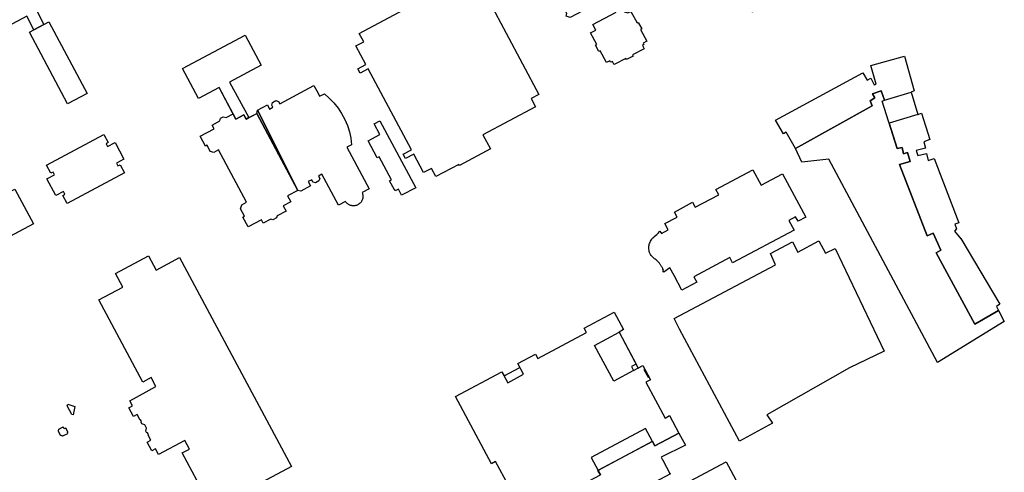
# Model space of a CAD drawing. Header units: inches. Extents: x 480978 to 483416, y 5454526 to 5457823.
# Tile 35 of 53: x 481524 to 482033, y 5457186 to 5457421. Entities that reach past the tile are written whole.
import ezdxf

# ---------------------------------------------------------------- set-up
doc = ezdxf.new("R2010")
doc.units = ezdxf.units.IN
doc.header["$MEASUREMENT"] = 0
for name, color, linetype in [('ubcv_building_records', 10, 'Continuous'), ('ubcv_buildings', 10, 'Continuous'), ('ubcv_buildings_uc', 10, 'Continuous'), ('ubcv_subbuildings', 10, 'Continuous')]:
    doc.layers.add(name, color=color, linetype=linetype)

# ---------------------------------------------------------------- blocks, each defined once
blk = doc.blocks.new('ubcv_buildings_cad_ACAD_1_FMEBLOCK12')
at = {"layer": 'ubcv_building_records'}
for points in [[(4.33, 7.12), (3.38, 2.89), (2.75, 3.06), (0.29, 7.5), (0.6, 8.27)], [(-1.82, -3.98), (-0.85, -4.28), (-0.75, -3.94), (-0.55, -3.83), (0.64, -6.07), (0.46, -6.17), (0.28, -6.75), (0.38, -6.93), (-2.13, -8.27), (-2.22, -8.09), (-2.81, -7.91), (-2.99, -8.01), (-4.33, -5.5), (-4.15, -5.41), (-3.97, -4.82), (-4.07, -4.64), (-1.83, -3.45), (-1.72, -3.64)]]:
    blk.add_lwpolyline(points, close=True, dxfattribs=at)
blk = doc.blocks.new('ubcv_buildings_cad_ACAD_1_FMEBLOCK57')
at = {"layer": 'ubcv_buildings'}
for points in [[(-33.32, 47.42), (36.07, 84.45), (45.99, 65.88), (40.58, 62.99), (44.34, 55.94), (46.89, 57.3), (66.65, 20.27), (56.55, 14.88), (36.79, 51.91), (39.18, 53.19), (35.42, 60.24), (-23.63, 28.72), (-33.55, 47.3)], [(-40.26, -66.44), (-66.65, -16.99), (-39.8, -2.65), (-22.07, -35.87), (-26.63, -38.31), (-17.96, -54.54), (18.75, -34.95), (15.22, -28.33), (12.88, -29.59), (-15.7, 23.95), (-5.75, 29.26), (22.82, -24.28), (20.22, -25.67), (23.75, -32.28), (29.26, -29.34), (38.87, -47.35), (-30.64, -84.45)]]:
    blk.add_lwpolyline(points, close=True, dxfattribs=at)
blk = doc.blocks.new('ubcv_buildings_cad_ACAD_1_FMEBLOCK83')
at = {"layer": 'ubcv_buildings'}
for points in [[(40.76, 46.96), (39.18, 46.12), (33.92, 55.98), (28.13, 53.01), (29.6, 50.26), (24.01, 47.24), (23.67, 47.87), (20.7, 46.28), (21.04, 45.65), (15.64, 42.77), (15.3, 43.4), (12.33, 41.82), (13.41, 39.8), (10.44, 38.22), (10.1, 38.85), (4.18, 35.68), (4.52, 35.05), (-1.41, 31.89), (-1.75, 32.52), (-7.67, 29.36), (-7.34, 28.73), (-10.3, 27.15), (-12.65, 31.54), (-14.06, 30.79), (-12.47, 27.83), (-19.39, 24.14), (-20.91, 26.97), (-24.12, 32.98), (-25.68, 35.92), (-23.25, 37.22), (-25.89, 42.17), (-20.63, 40.57), (-18.17, 41.88), (-18.56, 42.61), (-15.59, 44.2), (-15.25, 43.57), (-9.33, 46.73), (-9.66, 47.36), (-3.74, 50.52), (-3.4, 49.89), (-0.43, 51.47), (-0.77, 52.1), (-2.06, 54.52), (0.91, 56.1), (1.25, 55.47), (6.94, 58.51), (6.6, 59.14), (12.3, 62.18), (12.63, 61.55), (16.65, 63.73), (16.32, 64.36), (19.29, 65.95), (21.13, 62.5), (24.44, 64.26), (24.03, 65.03), (35.97, 71.29), (39.78, 64.14), (41.48, 65.05), (41.16, 65.65), (48.39, 69.51), (52.07, 62.61), (51.44, 62.28), (54.6, 56.35), (55.23, 56.69), (61.93, 44.15), (60.34, 43.3), (61.47, 41.17), (66.59, 39.2), (62.08, 36.79), (63.88, 33.42), (61.2, 31.99), (61.96, 30.56), (55.63, 27.19), (51.58, 34.77), (53.94, 36.04), (53.49, 36.89), (47.76, 33.83)], [(-52.95, -3.21), (-55.75, 2.03), (-58.44, 0.6), (-61.66, 6.62), (-62.29, 6.28), (-64.08, 9.64), (-63.45, 9.98), (-66.66, 16), (-63.97, 17.44), (-65.59, 20.48), (-59.54, 23.71), (-59.88, 24.34), (-56.51, 26.14), (-56.18, 25.51), (-50.12, 28.74), (-48.5, 25.69), (-45.8, 27.13), (-42.59, 21.11), (-41.96, 21.45), (-40.17, 18.09), (-40.8, 17.75), (-37.58, 11.73), (-40.28, 10.29), (-38.94, 7.78), (-51.24, 1.21), (-49.78, -1.52), (-47.37, -6.04), (-44.97, -4.76), (-44.56, -5.54), (-30.5, 1.96), (-30.92, 2.74), (-20.46, 8.32), (-20.05, 7.54), (-18.26, 7.04), (-18.82, 5.21), (-17.46, 2.67), (-17.3, 2.37), (-13.94, 4.17), (-11.03, -1.29), (-14.39, -3.09), (-10.8, -9.81), (-6.38, -7.45), (-1.36, -4.77), (-0.73, -2.71), (-1.45, -1.36), (4.57, 1.85), (4.23, 2.48), (7.59, 4.28), (7.93, 3.65), (13.95, 6.86), (14.94, 5.01), (15.78, 5.46), (16.23, 4.62), (18.23, 5.68), (21.44, -0.34), (22.07, 0), (23.87, -3.36), (23.24, -3.7), (26.45, -9.72), (24.45, -10.79), (24.9, -11.63), (24.06, -12.08), (25.08, -14), (19.06, -17.21), (19.4, -17.84), (16.04, -19.64), (15.7, -19.01), (9.68, -22.22), (8.24, -19.53), (5.73, -20.87), (-0.83, -8.56), (-4.69, -10.62), (-9.11, -12.98), (-6.26, -18.31), (-4.48, -18.85), (-5.03, -20.63), (-4.62, -21.4), (-9.41, -23.95), (-9.82, -23.18), (-19.82, -28.51), (-19.4, -29.29), (-23.69, -31.58), (-24.11, -30.8), (-29.25, -33.54), (-28.83, -34.32), (-30.68, -35.31), (-28.41, -39.57), (-26.08, -43.95), (-24.23, -44.51), (-22.74, -43.71), (-19.53, -49.73), (-18.9, -49.4), (-17.1, -52.76), (-17.73, -53.1), (-14.52, -59.12), (-16.37, -60.11), (-15.92, -60.95), (-16.76, -61.39), (-15.87, -63.07), (-21.89, -66.28), (-21.56, -66.91), (-24.92, -68.7), (-25.25, -68.07), (-31.27, -71.29), (-31.51, -71.02), (-32.23, -69.65), (-33.07, -70.1), (-33.52, -69.26), (-35.38, -70.25), (-38.59, -64.23), (-39.22, -64.56), (-41.01, -61.2), (-40.38, -60.87), (-43.6, -54.85), (-40.9, -53.41), (-42.42, -50.57), (-30.36, -44.13), (-31.82, -41.39), (-34.49, -36.39), (-54.1, -46.86), (-56.26, -46.23), (-55.84, -44.8), (-58.38, -40.04), (-65.1, -43.63), (-70.61, -33.3), (-63.89, -29.72), (-67.05, -23.8), (-68.4, -21.25), (-70.17, -20.72), (-69.61, -19.01), (-50.08, -8.59)], [(51.39, 18.92), (54.02, 20.32), (54.05, 20.35), (55.35, 17.91), (58.14, 19.4), (59.23, 19.08), (58.12, 15.28), (59.15, 13.34), (59.68, 13.62), (61.22, 10.73), (61.85, 11.07), (65.01, 5.14), (64.38, 4.81), (65.7, 2.34), (64.44, 1.67), (65.96, -1.18), (66.59, -0.84), (69.59, -6.45), (68.96, -6.79), (70.5, -9.68), (64.5, -12.88), (65.38, -14.53), (68.04, -13.11), (70.61, -17.92), (68.05, -19.29), (68.38, -19.92), (62.36, -23.13), (62.02, -22.5), (59.39, -23.9), (58.14, -24.57), (61.46, -30.79), (58.69, -32.27), (59.02, -32.89), (53.34, -35.93), (53, -35.3), (47.34, -38.32), (47.68, -38.95), (44.73, -40.52), (43.88, -38.92), (41.93, -39.95), (40.45, -44.05), (39.77, -43.83), (37.99, -40.5), (35.56, -41.8), (34.11, -39.07), (33.75, -39.27), (32.23, -36.43), (37.55, -33.59), (33.87, -26.69), (36.57, -25.24), (36.91, -25.87), (42.57, -22.85), (42.24, -22.22), (47.92, -19.19), (48.26, -19.82), (51.03, -18.34), (51.71, -19.62), (58.34, -16.08), (55.99, -11.68), (55.36, -12.01), (54.02, -9.5), (53.39, -9.84), (50.31, -4.06), (50.94, -3.72), (49.42, -0.88), (50.68, -0.2), (49.31, 2.35), (48.68, 2.02), (45.52, 7.94), (46.15, 8.28), (44.75, 10.9), (50.43, 13.93), (48.23, 18.04), (51.05, 19.55)]]:
    blk.add_lwpolyline(points, close=True, dxfattribs=at)
blk = doc.blocks.new('ubcv_buildings_cad_ACAD_1_FMEBLOCK102')
at = {"layer": 'ubcv_buildings'}
for points in [[(4.33, 7.12), (3.38, 2.89), (2.75, 3.06), (0.29, 7.5), (0.6, 8.27)], [(-1.82, -3.98), (-0.85, -4.28), (-0.75, -3.94), (-0.55, -3.83), (0.64, -6.07), (0.46, -6.17), (0.28, -6.75), (0.38, -6.93), (-2.13, -8.27), (-2.22, -8.09), (-2.81, -7.91), (-2.99, -8.01), (-4.33, -5.5), (-4.15, -5.41), (-3.97, -4.82), (-4.07, -4.64), (-1.83, -3.45), (-1.72, -3.64)]]:
    blk.add_lwpolyline(points, close=True, dxfattribs=at)

msp = doc.modelspace()

# ---------------------------------------------------------------- linework, layer by layer
at = {"layer": 'ubcv_building_records'}
for points in [[(481458.86, 5457409.88), (481528.26, 5457446.92), (481538.17, 5457428.34), (481532.77, 5457425.45), (481536.53, 5457418.4), (481531.37, 5457415.65), (481527.61, 5457422.7), (481468.55, 5457391.18), (481458.64, 5457409.76)], [(481539.07, 5457419.76), (481558.84, 5457382.73), (481548.74, 5457377.34), (481528.97, 5457414.37)], [(481639.92, 5457371.66), (481635.81, 5457369.47), (481627.13, 5457385.73), (481616.48, 5457380.04), (481608.15, 5457395.66), (481640.53, 5457412.95), (481648.87, 5457397.33), (481632.58, 5457388.63), (481642.43, 5457370.18), (481641.09, 5457369.47)], [(481678.48, 5457382.53), (481679.14, 5457381.28), (481681.57, 5457382.57), (481684.15, 5457380.32), (481686.52, 5457377.84), (481688.65, 5457375.16), (481690.53, 5457372.29), (481692.14, 5457369.27), (481693.48, 5457366.12), (481694.52, 5457362.85), (481695.26, 5457359.51), (481695.7, 5457356.11), (481693.27, 5457354.81), (481704.74, 5457333.33), (481701.11, 5457331.39), (481701.26, 5457330.99), (481701.39, 5457330.58), (481701.47, 5457330.15), (481701.52, 5457329.72), (481701.53, 5457329.29), (481701.5, 5457328.86), (481701.43, 5457328.43), (481701.33, 5457328.02), (481701.19, 5457327.61), (481701.01, 5457327.21), (481700.8, 5457326.84), (481700.56, 5457326.48), (481700.29, 5457326.14), (481699.99, 5457325.83), (481699.66, 5457325.55), (481699.31, 5457325.3), (481698.94, 5457325.08), (481698.55, 5457324.89), (481698.14, 5457324.74), (481697.73, 5457324.63), (481697.3, 5457324.55), (481696.87, 5457324.51), (481696.44, 5457324.51), (481696.01, 5457324.54), (481695.58, 5457324.62), (481695.17, 5457324.73), (481694.76, 5457324.87), (481694.37, 5457325.06), (481694, 5457325.27), (481693.64, 5457325.52), (481693.31, 5457325.8), (481693.01, 5457326.11), (481692.73, 5457326.44), (481692.49, 5457326.79), (481688.86, 5457324.85), (481680.31, 5457340.87), (481678.55, 5457339.92), (481679.18, 5457338.73), (481678.77, 5457337.38), (481677, 5457336.44), (481675.65, 5457336.85), (481675.02, 5457338.04), (481673.25, 5457337.1), (481674.45, 5457334.85), (481669.42, 5457332.17), (481667.94, 5457332.49), (481646.57, 5457372.41), (481647.06, 5457374.07), (481652.09, 5457376.75), (481653.24, 5457374.59), (481655, 5457375.53), (481654.37, 5457376.73), (481654.78, 5457378.08), (481656.55, 5457379.02), (481657.9, 5457378.61), (481658.53, 5457377.42), (481676.18, 5457386.84)], [(481667.94, 5457332.49), (481662.54, 5457329.61), (481664.16, 5457326.57), (481660.29, 5457324.5), (481661.75, 5457321.76), (481657.14, 5457319.3), (481656.84, 5457318.23), (481654.99, 5457317.24), (481653.92, 5457317.58), (481649.99, 5457315.49), (481649.03, 5457317.29), (481642.09, 5457313.58), (481639.35, 5457318.71), (481640.19, 5457319.16), (481638.16, 5457322.95), (481638.84, 5457325.06), (481641.25, 5457326.34), (481626.76, 5457353.49), (481624.35, 5457352.2), (481622.59, 5457352.71), (481620.9, 5457355.87), (481620.14, 5457355.46), (481617.4, 5457360.58), (481624.51, 5457364.38), (481623.47, 5457366.34), (481627.46, 5457368.47), (481627.91, 5457369.93), (481629.25, 5457370.64), (481630.71, 5457370.2), (481634.38, 5457372.16), (481635.81, 5457369.47), (481639.92, 5457371.66), (481641.09, 5457369.47), (481646.57, 5457372.41)], [(481710.36, 5457368.56), (481728.86, 5457333.89), (481721.55, 5457329.99), (481719.86, 5457333.16), (481718.27, 5457332.31), (481717.99, 5457332.84), (481717.86, 5457332.77), (481715.31, 5457337.54), (481716.24, 5457338.03), (481709.88, 5457349.94), (481708.96, 5457349.45), (481704.3, 5457358.18), (481710.3, 5457361.38), (481707.33, 5457366.94)], [(481538.1, 5457338.43), (481542.01, 5457340.52), (481541.24, 5457341.97), (481540.1, 5457341.37), (481537.85, 5457345.58), (481567.57, 5457361.44), (481569.81, 5457357.23), (481568.68, 5457356.62), (481569.45, 5457355.17), (481573.37, 5457357.26), (481577.92, 5457348.73), (481574.01, 5457346.64), (481574.78, 5457345.18), (481575.92, 5457345.79), (481578.17, 5457341.58), (481548.45, 5457325.72), (481546.21, 5457329.93), (481547.34, 5457330.54), (481546.57, 5457331.99), (481542.65, 5457329.9)], [(481856.44, 5457292.36), (481856.32, 5457292.59), (481856.16, 5457292.88), (481855.99, 5457293.17), (481855.81, 5457293.46), (481855.67, 5457293.68), (481855.53, 5457293.88), (481855.33, 5457294.17), (481855.11, 5457294.46), (481854.86, 5457294.77), (481854.6, 5457295.08), (481854.2, 5457295.52), (481853.76, 5457295.96), (481853.52, 5457296.18), (481853.21, 5457296.46), (481852.77, 5457296.81), (481852.37, 5457297.12), (481851.99, 5457297.39), (481851.65, 5457297.67), (481851.27, 5457298.04), (481850.97, 5457298.38), (481850.69, 5457298.72), (481850.3, 5457299.33), (481850.01, 5457299.91), (481849.81, 5457300.4), (481849.66, 5457300.89), (481849.53, 5457301.46), (481849.44, 5457302.12), (481849.43, 5457302.54), (481849.44, 5457303.06), (481849.51, 5457303.68), (481849.58, 5457304.11), (481849.68, 5457304.52), (481849.83, 5457305.04), (481850.04, 5457305.6), (481850.3, 5457306.16), (481850.6, 5457306.69), (481850.91, 5457307.16), (481851.23, 5457307.59), (481851.52, 5457307.93), (481851.93, 5457308.35), (481852.27, 5457308.65), (481852.83, 5457309.12), (481853.56, 5457309.73), (481854.25, 5457310.3), (481854.46, 5457310.48), (481854.64, 5457310.61), (481854.41, 5457310.92), (481855.13, 5457311.45), (481856.03, 5457310.2), (481859.42, 5457312.01), (481857.65, 5457315.33), (481864, 5457318.71), (481862.62, 5457321.28), (481872.09, 5457326.33), (481873.47, 5457323.76), (481885.6, 5457330.24), (481884.12, 5457333.03), (481903.19, 5457343.21), (481907.46, 5457335.2), (481918.54, 5457341.11), (481930.56, 5457318.59), (481926.63, 5457316.5), (481925.38, 5457318.84), (481921.83, 5457316.94), (481924.54, 5457311.87), (481892.79, 5457294.91), (481891.29, 5457297.7), (481872.76, 5457287.81), (481874.25, 5457285.03), (481866.51, 5457280.89), (481862.49, 5457288.42), (481860.33, 5457292.46), (481857.25, 5457290.21), (481856.72, 5457290.93), (481857.04, 5457291.16), (481856.99, 5457291.25), (481856.74, 5457291.73), (481856.59, 5457292.06)], [(481507.41, 5457334.13), (481512.4, 5457336.79), (481515.93, 5457330.18), (481521.44, 5457333.12), (481531.06, 5457315.11), (481461.54, 5457278.01), (481451.93, 5457296.02), (481510.94, 5457327.51)], [(481940.77, 5457299.98), (481945.79, 5457302.36), (481971.19, 5457249.31), (481953.27, 5457240.64), (481910.4, 5457216.35), (481913.46, 5457211.99), (481896.32, 5457202.71), (481865.32, 5457260.66), (481862.45, 5457266.12), (481914.97, 5457294.03), (481912.38, 5457299.76), (481923.7, 5457305.8), (481926.53, 5457300.54), (481937.33, 5457306.33)], [(481564.9, 5457275.76), (481577.4, 5457282.43), (481573.6, 5457289.55), (481590.59, 5457298.62), (481594.58, 5457291.17), (481606.61, 5457297.68), (481664.61, 5457189.59), (481623.56, 5457167.59), (481608.01, 5457196.52), (481611.73, 5457198.5), (481609.33, 5457202.98), (481595.8, 5457195.72), (481594.23, 5457198.65), (481592.31, 5457197.63), (481589.89, 5457202.15), (481591.82, 5457203.18), (481590.43, 5457205.79), (481590.53, 5457206.13), (481590.05, 5457207.03), (481589.5, 5457207.2), (481589.18, 5457207.8), (481589.65, 5457209.35), (481588.68, 5457211.17), (481587.13, 5457211.64), (481586.81, 5457212.24), (481586.98, 5457212.79), (481586.5, 5457213.69), (481586.15, 5457213.8), (481584.76, 5457216.4), (481582.84, 5457215.37), (481580.42, 5457219.9), (481582.35, 5457220.93), (481580.94, 5457223.57), (481594.46, 5457230.88), (481591.95, 5457235.57), (481587.6, 5457233.22)], [(481841.55, 5457239.19), (481831.28, 5457233.76), (481821.4, 5457252.25), (481834.07, 5457259.01), (481842.86, 5457242.55), (481840.44, 5457241.26)], [(481815.69, 5457180.49), (481824.37, 5457185.12), (481823.1, 5457187.51), (481851.28, 5457202.55), (481852.55, 5457200.16), (481864.98, 5457206.81), (481868.31, 5457200.58), (481855.84, 5457194.31), (481856.57, 5457192.93), (481856.65, 5457192.97), (481856.87, 5457192.55), (481856.8, 5457192.51), (481860.32, 5457185.91), (481860.39, 5457185.95), (481860.56, 5457185.64), (481830.15, 5457169.41), (481830.17, 5457169.36), (481828.84, 5457168.65), (481824.04, 5457166.09), (481825.49, 5457163.39), (481813, 5457156.72), (481805.84, 5457170.13), (481817.81, 5457176.52)]]:
    msp.add_lwpolyline(points, close=True, dxfattribs=at)
for points in [[(481767.12, 5457429.84), (481792.54, 5457382.21), (481788.51, 5457380.06), (481790.8, 5457375.76), (481763.64, 5457361.26), (481767.52, 5457354), (481751.47, 5457345.44), (481751.18, 5457345.97), (481739.27, 5457339.62), (481736.97, 5457343.92), (481732.94, 5457341.77), (481727.87, 5457351.27), (481723.63, 5457349.01), (481722.41, 5457351.3), (481726.64, 5457353.56), (481704.29, 5457395.45), (481700.05, 5457393.19), (481698.83, 5457395.48), (481703.06, 5457397.74), (481697.92, 5457407.38), (481701.95, 5457409.53), (481699.66, 5457413.83), (481725.07, 5457427.39)], [(481840.1, 5457425.23), (481843.31, 5457419.21), (481843.94, 5457419.54), (481845.73, 5457416.18), (481845.1, 5457415.85), (481848.32, 5457409.83), (481846.46, 5457408.84), (481846.91, 5457408), (481846.07, 5457407.55), (481846.96, 5457405.88), (481840.94, 5457402.66), (481841.28, 5457402.03), (481837.92, 5457400.24), (481837.58, 5457400.87), (481831.56, 5457397.66), (481831.33, 5457397.92), (481830.6, 5457399.29), (481829.76, 5457398.84), (481829.31, 5457399.68), (481827.46, 5457398.69), (481824.25, 5457404.71), (481823.62, 5457404.38), (481821.82, 5457407.74), (481822.45, 5457408.08), (481819.24, 5457414.1), (481821.93, 5457415.53), (481820.42, 5457418.38), (481832.48, 5457424.81)], [(481776.85, 5457179.62), (481770.17, 5457192.12), (481767.97, 5457190.95), (481749.44, 5457225.68), (481773.44, 5457238.5), (481776.42, 5457232.91), (481784.61, 5457237.29), (481781.63, 5457242.87), (481790.75, 5457247.73), (481791.94, 5457245.51), (481817.18, 5457258.98), (481815.99, 5457261.21), (481831.52, 5457269.49), (481836.38, 5457260.38), (481834.02, 5457259.12), (481842.86, 5457242.55), (481840.44, 5457241.26), (481841.55, 5457239.19), (481846.33, 5457241.74), (481847.31, 5457239.9), (481846.92, 5457239.68), (481849.02, 5457235.75), (481849.41, 5457235.96), (481850.21, 5457234.47), (481847.85, 5457233.21), (481857.79, 5457214.58), (481860.15, 5457215.84), (481864.98, 5457206.79), (481852.55, 5457200.16), (481847.76, 5457209.13), (481819.58, 5457194.09), (481824.37, 5457185.12)]]:
    msp.add_lwpolyline(points, dxfattribs=at)
at = {"layer": 'ubcv_buildings'}
for points in [[(481767.12, 5457429.84), (481792.54, 5457382.21), (481788.51, 5457380.06), (481790.8, 5457375.76), (481763.64, 5457361.26), (481767.52, 5457354), (481751.47, 5457345.44), (481751.18, 5457345.97), (481739.27, 5457339.62), (481736.97, 5457343.92), (481732.94, 5457341.77), (481727.87, 5457351.27), (481723.63, 5457349.01), (481722.41, 5457351.3), (481726.64, 5457353.56), (481704.29, 5457395.45), (481700.05, 5457393.19), (481698.83, 5457395.48), (481703.06, 5457397.74), (481697.92, 5457407.38), (481701.95, 5457409.53), (481699.66, 5457413.83), (481725.07, 5457427.39)], [(481776.85, 5457179.62), (481770.17, 5457192.12), (481767.97, 5457190.95), (481749.44, 5457225.68), (481773.44, 5457238.5), (481774.56, 5457236.46), (481782.76, 5457240.84), (481781.63, 5457242.87), (481790.75, 5457247.73), (481791.94, 5457245.51), (481817.18, 5457258.98), (481815.99, 5457261.21), (481831.52, 5457269.49), (481836.38, 5457260.38), (481834.02, 5457259.12), (481834.07, 5457259.01), (481843.95, 5457240.47), (481846.33, 5457241.74), (481850.21, 5457234.47), (481847.85, 5457233.21), (481857.81, 5457214.59), (481860.15, 5457215.84), (481864.97, 5457206.81), (481852.55, 5457200.16), (481851.26, 5457202.51), (481823.09, 5457187.47), (481824.37, 5457185.12)]]:
    msp.add_lwpolyline(points, dxfattribs=at)
for points in [[(481678.48, 5457382.53), (481679.14, 5457381.28), (481681.57, 5457382.57), (481684.15, 5457380.32), (481686.52, 5457377.84), (481688.65, 5457375.16), (481690.53, 5457372.29), (481692.14, 5457369.27), (481693.48, 5457366.12), (481694.52, 5457362.85), (481695.26, 5457359.51), (481695.7, 5457356.11), (481693.27, 5457354.81), (481704.74, 5457333.33), (481701.11, 5457331.39), (481701.26, 5457330.99), (481701.39, 5457330.58), (481701.47, 5457330.15), (481701.52, 5457329.72), (481701.53, 5457329.29), (481701.5, 5457328.86), (481701.43, 5457328.43), (481701.33, 5457328.02), (481701.19, 5457327.61), (481701.01, 5457327.21), (481700.8, 5457326.84), (481700.56, 5457326.48), (481700.29, 5457326.14), (481699.99, 5457325.83), (481699.66, 5457325.55), (481699.31, 5457325.3), (481698.94, 5457325.08), (481698.55, 5457324.89), (481698.14, 5457324.74), (481697.73, 5457324.63), (481697.3, 5457324.55), (481696.87, 5457324.51), (481696.44, 5457324.51), (481696.01, 5457324.54), (481695.58, 5457324.62), (481695.17, 5457324.73), (481694.76, 5457324.87), (481694.37, 5457325.06), (481694, 5457325.27), (481693.64, 5457325.52), (481693.31, 5457325.8), (481693.01, 5457326.11), (481692.73, 5457326.44), (481692.49, 5457326.79), (481688.86, 5457324.85), (481680.31, 5457340.87), (481678.55, 5457339.92), (481679.18, 5457338.73), (481678.77, 5457337.38), (481677, 5457336.44), (481675.65, 5457336.85), (481675.02, 5457338.04), (481673.25, 5457337.1), (481674.45, 5457334.85), (481669.42, 5457332.17), (481667.94, 5457332.49), (481662.54, 5457329.61), (481664.16, 5457326.57), (481660.29, 5457324.5), (481661.75, 5457321.76), (481657.14, 5457319.3), (481656.84, 5457318.23), (481654.99, 5457317.24), (481653.92, 5457317.58), (481649.99, 5457315.49), (481649.03, 5457317.29), (481642.09, 5457313.58), (481639.35, 5457318.71), (481640.19, 5457319.16), (481638.16, 5457322.95), (481638.84, 5457325.06), (481641.25, 5457326.34), (481626.76, 5457353.49), (481624.35, 5457352.2), (481622.59, 5457352.71), (481620.9, 5457355.87), (481620.14, 5457355.46), (481617.4, 5457360.58), (481624.51, 5457364.38), (481623.47, 5457366.34), (481627.46, 5457368.47), (481627.91, 5457369.93), (481629.25, 5457370.64), (481630.71, 5457370.2), (481634.38, 5457372.16), (481627.13, 5457385.73), (481616.48, 5457380.04), (481608.15, 5457395.66), (481640.53, 5457412.95), (481648.87, 5457397.33), (481632.58, 5457388.63), (481642.43, 5457370.19), (481646.57, 5457372.41), (481647.06, 5457374.07), (481652.09, 5457376.75), (481653.24, 5457374.59), (481655, 5457375.53), (481654.37, 5457376.73), (481654.78, 5457378.08), (481656.55, 5457379.02), (481657.9, 5457378.61), (481658.53, 5457377.42), (481676.18, 5457386.84)], [(481710.36, 5457368.56), (481728.86, 5457333.89), (481721.55, 5457329.99), (481719.86, 5457333.16), (481718.27, 5457332.31), (481717.99, 5457332.84), (481717.86, 5457332.77), (481715.31, 5457337.54), (481716.24, 5457338.03), (481709.88, 5457349.94), (481708.96, 5457349.45), (481704.3, 5457358.18), (481710.3, 5457361.38), (481707.33, 5457366.94)], [(481538.1, 5457338.43), (481542.01, 5457340.52), (481541.24, 5457341.97), (481540.1, 5457341.37), (481537.85, 5457345.58), (481567.57, 5457361.44), (481569.81, 5457357.23), (481568.68, 5457356.62), (481569.45, 5457355.17), (481573.37, 5457357.26), (481577.92, 5457348.73), (481574.01, 5457346.64), (481574.78, 5457345.18), (481575.92, 5457345.79), (481578.17, 5457341.58), (481548.45, 5457325.72), (481546.21, 5457329.93), (481547.34, 5457330.54), (481546.57, 5457331.99), (481542.65, 5457329.9)], [(481856.44, 5457292.36), (481856.32, 5457292.59), (481856.16, 5457292.88), (481855.99, 5457293.17), (481855.81, 5457293.46), (481855.67, 5457293.68), (481855.53, 5457293.88), (481855.33, 5457294.17), (481855.11, 5457294.46), (481854.86, 5457294.77), (481854.6, 5457295.08), (481854.2, 5457295.52), (481853.76, 5457295.96), (481853.52, 5457296.18), (481853.21, 5457296.46), (481852.77, 5457296.81), (481852.37, 5457297.12), (481851.99, 5457297.39), (481851.65, 5457297.67), (481851.27, 5457298.04), (481850.97, 5457298.38), (481850.69, 5457298.72), (481850.3, 5457299.33), (481850.01, 5457299.91), (481849.81, 5457300.4), (481849.66, 5457300.89), (481849.53, 5457301.46), (481849.44, 5457302.12), (481849.43, 5457302.54), (481849.44, 5457303.06), (481849.51, 5457303.68), (481849.58, 5457304.11), (481849.68, 5457304.52), (481849.83, 5457305.04), (481850.04, 5457305.6), (481850.3, 5457306.16), (481850.6, 5457306.69), (481850.91, 5457307.16), (481851.23, 5457307.59), (481851.52, 5457307.93), (481851.93, 5457308.35), (481852.27, 5457308.65), (481852.83, 5457309.12), (481853.56, 5457309.73), (481854.25, 5457310.3), (481854.46, 5457310.48), (481854.64, 5457310.61), (481854.41, 5457310.92), (481855.13, 5457311.45), (481856.03, 5457310.2), (481859.42, 5457312.01), (481857.65, 5457315.33), (481864, 5457318.71), (481862.62, 5457321.28), (481872.09, 5457326.33), (481873.47, 5457323.76), (481885.6, 5457330.24), (481884.12, 5457333.03), (481903.19, 5457343.21), (481907.46, 5457335.2), (481918.54, 5457341.11), (481930.56, 5457318.59), (481926.63, 5457316.5), (481925.38, 5457318.84), (481921.83, 5457316.94), (481924.54, 5457311.87), (481892.79, 5457294.91), (481891.29, 5457297.7), (481872.76, 5457287.81), (481874.25, 5457285.03), (481866.51, 5457280.89), (481862.49, 5457288.42), (481860.33, 5457292.46), (481857.25, 5457290.21), (481856.72, 5457290.93), (481857.04, 5457291.16), (481856.99, 5457291.25), (481856.74, 5457291.73), (481856.59, 5457292.06)], [(481940.77, 5457299.98), (481945.79, 5457302.36), (481971.19, 5457249.31), (481953.27, 5457240.64), (481910.4, 5457216.35), (481913.46, 5457211.99), (481896.32, 5457202.71), (481865.32, 5457260.66), (481862.45, 5457266.12), (481914.97, 5457294.03), (481912.38, 5457299.76), (481923.7, 5457305.8), (481926.53, 5457300.54), (481937.33, 5457306.33)], [(481564.9, 5457275.76), (481577.4, 5457282.43), (481573.6, 5457289.55), (481590.59, 5457298.62), (481594.58, 5457291.17), (481606.61, 5457297.68), (481664.61, 5457189.59), (481623.56, 5457167.59), (481608.01, 5457196.52), (481611.73, 5457198.5), (481609.33, 5457202.98), (481595.8, 5457195.72), (481594.23, 5457198.65), (481592.31, 5457197.63), (481589.89, 5457202.15), (481591.82, 5457203.18), (481590.43, 5457205.79), (481590.53, 5457206.13), (481590.05, 5457207.03), (481589.5, 5457207.2), (481589.18, 5457207.8), (481589.65, 5457209.35), (481588.68, 5457211.17), (481587.13, 5457211.64), (481586.81, 5457212.24), (481586.98, 5457212.79), (481586.5, 5457213.69), (481586.15, 5457213.8), (481584.76, 5457216.4), (481582.84, 5457215.37), (481580.42, 5457219.9), (481582.35, 5457220.93), (481580.94, 5457223.57), (481594.46, 5457230.88), (481591.95, 5457235.57), (481587.6, 5457233.22)]]:
    msp.add_lwpolyline(points, close=True, dxfattribs=at)
at = {"layer": 'ubcv_buildings_uc'}
for points in [[(481965, 5457376.23), (481925.32, 5457354.22), (481920.53, 5457362.65), (481919.16, 5457361.76), (481914.98, 5457368.93), (481960.05, 5457393.35), (481962.36, 5457389.55), (481964.31, 5457390.61), (481965.94, 5457387.16), (481967.06, 5457387.53), (481964.23, 5457397.19), (481981.68, 5457402.09), (481986.64, 5457384.11), (481985.06, 5457383.45), (481988.62, 5457371.88), (481990.4, 5457372.5), (481994.71, 5457358.81), (481991.61, 5457357.62), (481992.53, 5457354.39), (481987.68, 5457353.24), (481988.54, 5457350.51), (481993.09, 5457351.56), (481993.99, 5457347.94), (481997.02, 5457349), (482009.79, 5457315.71), (482007.74, 5457315), (482008.61, 5457312.52), (482007.57, 5457311.37), (482010.79, 5457307.5), (482010.78, 5457307.52), (482031.06, 5457273.62), (482029.2, 5457272.42), (482030.36, 5457270.28), (482018.05, 5457263.23), (481998.06, 5457300.18), (482000.46, 5457301.61), (481996.48, 5457310.29), (481993.47, 5457309.02), (481979.08, 5457345.88), (481984.68, 5457347.46), (481983.27, 5457352.13), (481981.21, 5457351.49), (481980.39, 5457354.78), (481977.85, 5457354.13), (481970.21, 5457378.64), (481971.36, 5457379.26), (481969.64, 5457384.11), (481965.07, 5457382.5), (481966.36, 5457380.4), (481963.9, 5457378.94)], [(481928.58, 5457347.05), (481925.32, 5457354.22), (481965, 5457376.23), (481963.9, 5457378.94), (481966.36, 5457380.4), (481965.07, 5457382.5), (481969.64, 5457384.11), (481971.36, 5457379.26), (481985.06, 5457383.45), (481988.62, 5457371.88), (481973.76, 5457367.26), (481977.85, 5457354.13), (481980.39, 5457354.78), (481981.21, 5457351.49), (481983.27, 5457352.13), (481984.68, 5457347.46), (481979.08, 5457345.88), (481993.47, 5457309.02), (481996.48, 5457310.29), (482000.46, 5457301.61), (481998.06, 5457300.18), (482018.05, 5457263.23), (482030.36, 5457270.28), (482033.31, 5457264.64), (481998.77, 5457243.36), (481942.55, 5457348.75)], [(481889.4, 5457191.95), (481935.31, 5457106.45), (481887.95, 5457081.23), (481882.19, 5457092.07), (481876.44, 5457088.81), (481863.16, 5457113.57), (481868.71, 5457116.55), (481841.9, 5457166.55)]]:
    msp.add_lwpolyline(points, close=True, dxfattribs=at)
at = {"layer": 'ubcv_subbuildings'}
for points in [[(481458.86, 5457409.88), (481528.26, 5457446.92), (481538.17, 5457428.34), (481532.77, 5457425.45), (481536.53, 5457418.4), (481531.37, 5457415.65), (481527.61, 5457422.7), (481468.55, 5457391.18), (481458.64, 5457409.76)], [(481539.07, 5457419.76), (481558.84, 5457382.73), (481548.74, 5457377.34), (481528.97, 5457414.37)], [(481639.92, 5457371.66), (481635.81, 5457369.47), (481627.13, 5457385.73), (481616.48, 5457380.04), (481608.15, 5457395.66), (481640.53, 5457412.95), (481648.87, 5457397.33), (481632.58, 5457388.63), (481642.43, 5457370.18), (481641.09, 5457369.47)], [(481678.48, 5457382.53), (481679.14, 5457381.28), (481681.57, 5457382.57), (481684.15, 5457380.32), (481686.52, 5457377.84), (481688.65, 5457375.16), (481690.53, 5457372.29), (481692.14, 5457369.27), (481693.48, 5457366.12), (481694.52, 5457362.85), (481695.26, 5457359.51), (481695.7, 5457356.11), (481693.27, 5457354.81), (481704.74, 5457333.33), (481701.11, 5457331.39), (481701.26, 5457330.99), (481701.39, 5457330.58), (481701.47, 5457330.15), (481701.52, 5457329.72), (481701.53, 5457329.29), (481701.5, 5457328.86), (481701.43, 5457328.43), (481701.33, 5457328.02), (481701.19, 5457327.61), (481701.01, 5457327.21), (481700.8, 5457326.84), (481700.56, 5457326.48), (481700.29, 5457326.14), (481699.99, 5457325.83), (481699.66, 5457325.55), (481699.31, 5457325.3), (481698.94, 5457325.08), (481698.55, 5457324.89), (481698.14, 5457324.74), (481697.73, 5457324.63), (481697.3, 5457324.55), (481696.87, 5457324.51), (481696.44, 5457324.51), (481696.01, 5457324.54), (481695.58, 5457324.62), (481695.17, 5457324.73), (481694.76, 5457324.87), (481694.37, 5457325.06), (481694, 5457325.27), (481693.64, 5457325.52), (481693.31, 5457325.8), (481693.01, 5457326.11), (481692.73, 5457326.44), (481692.49, 5457326.79), (481688.86, 5457324.85), (481680.31, 5457340.87), (481678.55, 5457339.92), (481679.18, 5457338.73), (481678.77, 5457337.38), (481677, 5457336.44), (481675.65, 5457336.85), (481675.02, 5457338.04), (481673.25, 5457337.1), (481674.45, 5457334.85), (481669.42, 5457332.17), (481667.94, 5457332.49), (481647.06, 5457374.07), (481652.09, 5457376.75), (481653.24, 5457374.59), (481655, 5457375.53), (481654.37, 5457376.73), (481654.78, 5457378.08), (481656.55, 5457379.02), (481657.9, 5457378.61), (481658.53, 5457377.42), (481676.18, 5457386.84)], [(481667.94, 5457332.49), (481662.54, 5457329.61), (481664.16, 5457326.57), (481660.29, 5457324.5), (481661.75, 5457321.76), (481657.14, 5457319.3), (481656.84, 5457318.23), (481654.99, 5457317.24), (481653.92, 5457317.58), (481649.99, 5457315.49), (481649.03, 5457317.29), (481642.09, 5457313.58), (481639.35, 5457318.71), (481640.19, 5457319.16), (481638.16, 5457322.95), (481638.84, 5457325.06), (481641.25, 5457326.34), (481626.76, 5457353.49), (481624.35, 5457352.2), (481622.59, 5457352.71), (481620.9, 5457355.87), (481620.14, 5457355.46), (481617.4, 5457360.58), (481624.51, 5457364.38), (481623.47, 5457366.34), (481627.46, 5457368.47), (481627.91, 5457369.93), (481629.25, 5457370.64), (481630.71, 5457370.2), (481634.38, 5457372.16), (481635.81, 5457369.47), (481639.92, 5457371.66), (481641.09, 5457369.47), (481642.43, 5457370.19), (481646.57, 5457372.41), (481647.06, 5457374.07)], [(481507.41, 5457334.13), (481512.4, 5457336.79), (481515.93, 5457330.18), (481521.44, 5457333.12), (481531.06, 5457315.11), (481461.54, 5457278.01), (481451.93, 5457296.02), (481510.94, 5457327.51)]]:
    msp.add_lwpolyline(points, close=True, dxfattribs=at)
msp.add_lwpolyline([(481840.1, 5457425.23), (481843.31, 5457419.21), (481843.94, 5457419.54), (481845.73, 5457416.18), (481845.1, 5457415.85), (481848.32, 5457409.83), (481846.46, 5457408.84), (481846.91, 5457408), (481846.07, 5457407.55), (481846.96, 5457405.88), (481840.94, 5457402.66), (481841.28, 5457402.03), (481837.92, 5457400.24), (481837.58, 5457400.87), (481831.56, 5457397.66), (481831.33, 5457397.92), (481830.6, 5457399.29), (481829.76, 5457398.84), (481829.31, 5457399.68), (481827.46, 5457398.69), (481824.25, 5457404.71), (481823.62, 5457404.38), (481821.82, 5457407.74), (481822.45, 5457408.08), (481819.24, 5457414.1), (481821.93, 5457415.53), (481820.42, 5457418.38), (481832.48, 5457424.81)], dxfattribs=at)

# ---------------------------------------------------------------- block references
at = {"layer": 'ubcv_building_records'}
msp.add_blockref('ubcv_buildings_cad_ACAD_1_FMEBLOCK12', (481548.25, 5457213.44), dxfattribs=at)
at = {"layer": 'ubcv_buildings'}
for name, p in [('ubcv_buildings_cad_ACAD_1_FMEBLOCK83', (481862.84, 5457468.94)), ('ubcv_buildings_cad_ACAD_1_FMEBLOCK57', (481492.19, 5457362.46)), ('ubcv_buildings_cad_ACAD_1_FMEBLOCK102', (481548.25, 5457213.44))]:
    msp.add_blockref(name, p, dxfattribs=at)

doc.saveas('drawing.dxf')
